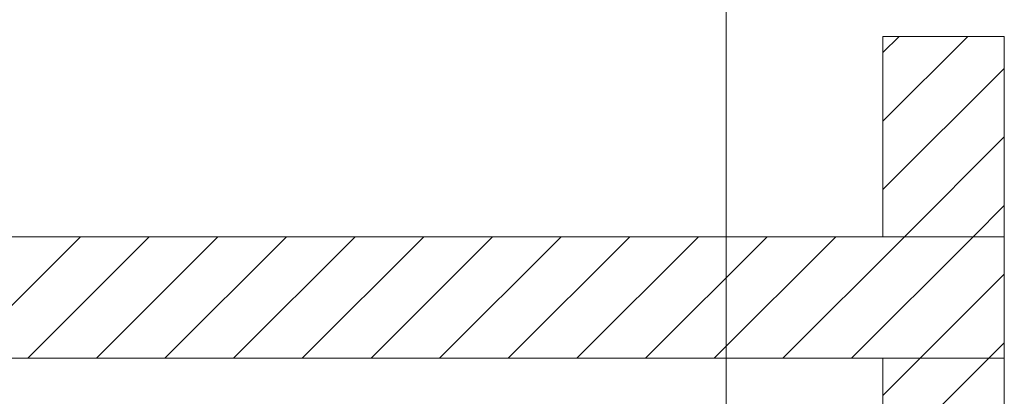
# Model space of a CAD drawing. Extents: x -620 to 300, y 62 to 1107.
# Tile 126 of 256: x 242.3 to 262.58, y 649.72 to 657.49. Entities that reach past the tile are written whole.
import ezdxf
from ezdxf.lldxf.tags import DXFTag

# ---------------------------------------------------------------- set-up
doc = ezdxf.new("R2010")
doc.units = 0
doc.layers.get('0').update_dxf_attribs({"lineweight": 35})
doc.layers.add('E_Detail_Linie_Text_Bem', color=7, linetype='Continuous', lineweight=13)
doc.layers.add('E_Detail_Wandschraffur', color=7, linetype='Continuous', lineweight=5, true_color=0xc0c0c0)
tags = doc.linetypes.add('fein_strichliert', pattern=[4, 1, -2, 1]).pattern_tags.tags
tags[8:9] = [DXFTag(74, 4), DXFTag(75, 0), DXFTag(340, '0'), DXFTag(46, 0.0), DXFTag(50, 0.0), DXFTag(44, 0.0), DXFTag(45, 0.0)]
tags[6:7] = [DXFTag(74, 4), DXFTag(75, 0), DXFTag(340, '0'), DXFTag(46, 0.0), DXFTag(50, 0.0), DXFTag(44, 0.0), DXFTag(45, 0.0)]
tags[4:5] = [DXFTag(74, 4), DXFTag(75, 0), DXFTag(340, '0'), DXFTag(46, 0.0), DXFTag(50, 0.0), DXFTag(44, 0.0), DXFTag(45, 0.0)]
tags = doc.linetypes.add('fein_strichliert-A06G9GDB8I', pattern=[4, 1, -2, 1]).pattern_tags.tags
tags[8:9] = [DXFTag(74, 4), DXFTag(75, 0), DXFTag(340, '0'), DXFTag(46, 0.0), DXFTag(50, 0.0), DXFTag(44, 0.0), DXFTag(45, 0.0)]
tags[6:7] = [DXFTag(74, 4), DXFTag(75, 0), DXFTag(340, '0'), DXFTag(46, 0.0), DXFTag(50, 0.0), DXFTag(44, 0.0), DXFTag(45, 0.0)]
tags[4:5] = [DXFTag(74, 4), DXFTag(75, 0), DXFTag(340, '0'), DXFTag(46, 0.0), DXFTag(50, 0.0), DXFTag(44, 0.0), DXFTag(45, 0.0)]

# ---------------------------------------------------------------- blocks, each defined once
blk = doc.blocks.new('Referenz-A06G9GDF8I')
at = {"layer": 'E_Detail_Linie_Text_Bem', "linetype": 'fein_strichliert-A06G9GDB8I', "ltscale": 0.65}
blk.add_line((256.853, 609.704), (256.853, 662.583), dxfattribs=at)
at = {"layer": 'E_Detail_Linie_Text_Bem', "linetype": 'Continuous', "ltscale": 0.13}
for p, q in [((260.082, 657.147), (262.582, 657.147)), ((260.082, 653.012), (260.082, 657.147)), ((262.582, 657.147), (262.582, 653.012)), ((262.582, 653.012), (211.255, 653.012)), ((262.582, 653.012), (260.082, 653.012)), ((262.582, 650.512), (262.582, 653.012)), ((211.255, 650.512), (260.082, 650.512)), ((221.647, 650.512), (262.582, 650.512)), ((260.082, 650.512), (262.582, 650.512)), ((260.082, 638.712), (260.082, 650.512)), ((262.582, 650.512), (262.582, 610.512))]:
    blk.add_line(p, q, dxfattribs=at)
at = {"layer": 'E_Detail_Wandschraffur', "linetype": 'ByBlock', "ltscale": 0.13}
for p, q in [((260.082, 655.399), (261.829, 657.147)), ((260.523, 653.012), (262.582, 655.071)), ((241.052, 650.512), (243.552, 653.012)), ((243.881, 650.512), (246.381, 653.012)), ((246.709, 650.512), (249.209, 653.012)), ((249.538, 650.512), (252.038, 653.012)), ((252.366, 650.512), (254.866, 653.012)), ((255.194, 650.512), (257.694, 653.012)), ((258.023, 650.512), (260.523, 653.012)), ((260.851, 650.512), (262.582, 652.243)), ((260.082, 649.743), (260.851, 650.512))]:
    blk.add_line(p, q, dxfattribs=at)
at = {"layer": 'E_Detail_Wandschraffur', "linetype": 'fein_strichliert', "ltscale": 0.13}
for p, q in [((260.082, 656.814), (260.415, 657.147)), ((260.082, 653.985), (262.582, 656.485)), ((261.937, 653.012), (262.582, 653.657)), ((242.467, 650.512), (244.967, 653.012)), ((245.295, 650.512), (247.795, 653.012)), ((248.123, 650.512), (250.623, 653.012)), ((250.952, 650.512), (253.452, 653.012)), ((253.78, 650.512), (256.28, 653.012)), ((256.609, 650.512), (259.109, 653.012)), ((259.437, 650.512), (261.937, 653.012)), ((262.266, 650.512), (262.582, 650.828)), ((260.082, 648.328), (262.266, 650.512))]:
    blk.add_line(p, q, dxfattribs=at)

msp = doc.modelspace()

# ---------------------------------------------------------------- block references
at = {"color": 8, "lineweight": 25, "ltscale": 0.25, "true_color": 0x808080}
msp.add_blockref('Referenz-A06G9GDF8I', (0, 0), dxfattribs=at)

doc.saveas('drawing.dxf')
